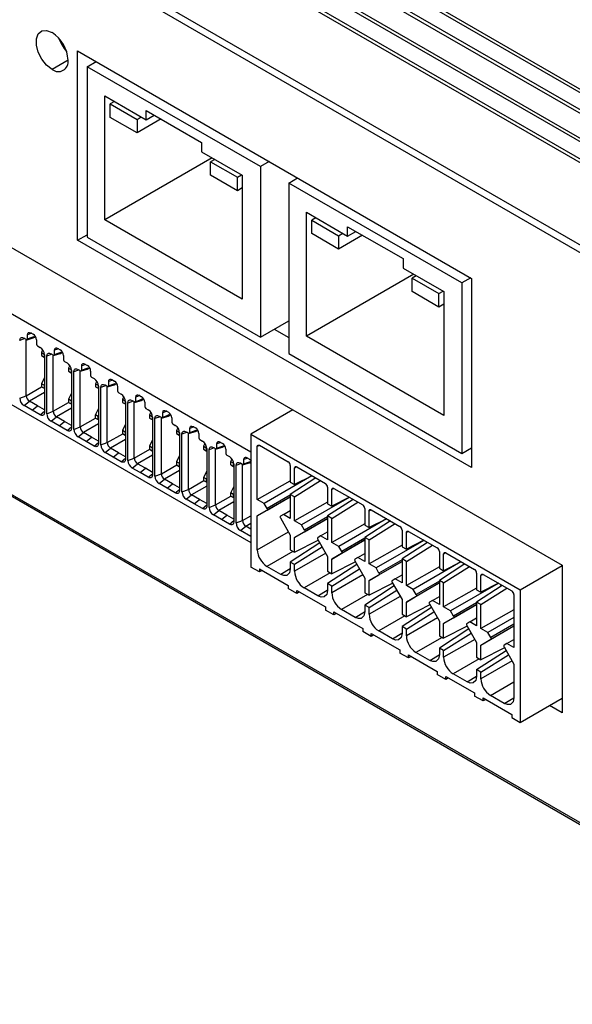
# Model space of a CAD drawing. Header units: millimetres. Extents: x 0 to 629, y 0 to 486.
# Tile 19 of 23: x 433 to 470, y 276 to 341. Entities that reach past the tile are written whole.
import ezdxf

# ---------------------------------------------------------------- set-up
doc = ezdxf.new("R2010")
doc.units = ezdxf.units.MM
doc.header["$LTSCALE"] = 2.25

msp = doc.modelspace()

# ---------------------------------------------------------------- linework, layer by layer
for p, q in [((373.328, 392.575), (500.183, 319.343)), ((500.396, 318.975), (373.116, 392.452)), ((498.769, 318.526), (371.914, 391.758)), ((499.901, 318.118), (372.621, 391.595)), ((497.567, 317.343), (370.288, 390.819)), ((370.5, 390.942), (497.355, 317.71)), ((495.941, 316.894), (369.086, 390.125)), ((497.072, 316.485), (369.793, 389.962)), ((491.203, 314.159), (364.348, 387.39)), ((364.136, 387.023), (490.991, 313.791)), ((374.531, 359.547), (469.141, 304.93)), ((490.991, 275.904), (364.136, 349.136)), ((364.198, 348.998), (491.053, 275.766)), ((436.968, 326.524), (436.968, 339.099)), ((436.968, 339.099), (463.131, 323.995)), ((436.332, 338.486), (435.271, 337.874)), ((437.608, 338.052), (438.195, 338.391)), ((449.103, 331.416), (437.608, 338.052)), ((437.608, 338.052), (437.608, 326.728)), ((438.78, 336.109), (441.517, 334.529)), ((438.78, 327.878), (438.78, 336.109)), ((439.415, 335.742), (439.135, 335.58)), ((439.135, 335.58), (440.913, 334.554)), ((439.135, 334.689), (439.135, 335.58)), ((441.517, 335.151), (445.194, 333.028)), ((441.517, 334.529), (441.517, 335.151)), ((440.913, 333.662), (439.135, 334.689)), ((440.913, 334.554), (441.193, 334.716)), ((442.504, 334.581), (440.913, 333.662)), ((440.913, 334.554), (440.913, 333.662)), ((441.517, 334.529), (442.056, 334.84)), ((445.194, 333.028), (445.194, 332.406)), ((445.194, 332.406), (447.903, 330.842)), ((445.909, 331.993), (438.78, 327.878)), ((446.078, 331.895), (445.798, 331.734)), ((445.798, 331.734), (447.576, 330.707)), ((445.798, 330.842), (445.798, 331.734)), ((449.69, 331.755), (449.103, 331.416)), ((449.103, 331.416), (449.103, 320.092)), ((447.576, 329.815), (445.798, 330.842)), ((447.576, 330.707), (447.856, 330.869)), ((447.576, 329.815), (447.576, 330.707)), ((447.903, 330.842), (447.903, 322.611)), ((450.989, 330.327), (451.576, 330.666)), ((447.903, 330.004), (447.576, 329.815)), ((462.483, 323.691), (450.989, 330.327)), ((450.989, 330.327), (450.989, 319.003)), ((452.16, 328.384), (454.897, 326.804)), ((452.16, 320.153), (452.16, 328.384)), ((447.903, 322.611), (438.78, 327.878)), ((452.795, 328.018), (452.515, 327.856)), ((452.515, 327.856), (454.293, 326.83)), ((452.515, 326.964), (452.515, 327.856)), ((454.897, 327.426), (458.574, 325.304)), ((454.897, 326.804), (454.897, 327.426)), ((454.897, 326.804), (455.436, 327.115)), ((423.885, 326.664), (448.473, 312.47)), ((436.968, 326.524), (437.608, 326.894)), ((463.131, 311.421), (436.968, 326.524)), ((437.608, 326.728), (449.103, 320.092)), ((454.293, 325.938), (452.515, 326.964)), ((454.293, 326.83), (454.573, 326.991)), ((455.885, 326.856), (454.293, 325.938)), ((454.293, 326.83), (454.293, 325.938)), ((458.574, 325.304), (458.574, 324.681)), ((458.574, 324.681), (461.283, 323.118)), ((459.289, 324.269), (452.16, 320.153)), ((459.459, 324.171), (459.179, 324.009)), ((459.179, 324.009), (460.957, 322.983)), ((459.179, 323.117), (459.179, 324.009)), ((463.07, 324.03), (462.483, 323.691)), ((463.131, 323.995), (463.131, 311.421)), ((460.957, 322.983), (461.237, 323.145)), ((462.483, 323.691), (462.483, 312.367)), ((460.957, 322.091), (459.179, 323.117)), ((460.957, 322.091), (460.957, 322.983)), ((461.283, 323.118), (461.283, 314.887)), ((461.283, 322.28), (460.957, 322.091)), ((449.103, 320.092), (450.989, 321.18)), ((450.021, 320.622), (450.989, 320.063)), ((424.698, 320.16), (448.473, 306.435)), ((433.466, 319.99), (433.12, 319.858)), ((433.407, 320.024), (433.574, 319.927)), ((433.548, 316.198), (433.548, 319.942)), ((433.616, 319.921), (434.023, 320.032)), ((433.904, 320.35), (433.643, 320.251)), ((433.643, 319.967), (433.643, 320.251)), ((433.859, 320.375), (434.021, 320.282)), ((434.025, 320.033), (434.177, 320.118)), ((434.237, 319.908), (434.237, 319.624)), ((461.283, 314.887), (452.16, 320.153)), ((434.306, 319.505), (434.473, 319.408)), ((434.644, 319.245), (434.559, 319.069)), ((435.7, 319.313), (435.439, 319.214)), ((435.439, 318.93), (435.439, 319.214)), ((435.655, 319.339), (435.817, 319.245)), ((434.559, 319.069), (434.736, 318.967)), ((434.559, 319.069), (434.559, 318.865)), ((434.559, 318.865), (434.736, 318.763)), ((434.736, 318.967), (434.736, 318.763)), ((434.736, 318.763), (434.76, 318.761)), ((434.76, 318.911), (434.76, 315.091)), ((435.263, 318.953), (434.916, 318.821)), ((434.916, 315.001), (434.916, 318.821)), ((435.203, 318.987), (435.371, 318.89)), ((435.344, 315.161), (435.344, 318.906)), ((435.412, 318.884), (435.819, 318.995)), ((435.821, 318.996), (435.973, 319.081)), ((436.033, 318.871), (436.033, 318.587)), ((450.989, 319.003), (462.483, 312.367)), ((436.102, 318.468), (436.269, 318.372)), ((436.441, 318.208), (436.355, 318.032)), ((436.355, 318.032), (436.532, 317.93)), ((436.355, 318.032), (436.355, 317.828)), ((436.532, 317.93), (436.532, 317.726)), ((437.059, 317.916), (436.712, 317.785)), ((436.999, 317.95), (437.167, 317.853)), ((437.208, 317.847), (437.615, 317.958)), ((437.496, 318.276), (437.235, 318.177)), ((437.235, 317.893), (437.235, 318.177)), ((437.451, 318.302), (437.613, 318.208)), ((437.617, 317.96), (437.769, 318.044)), ((434.76, 317.409), (434.559, 316.995)), ((436.355, 317.828), (436.532, 317.726)), ((436.532, 317.726), (436.556, 317.724)), ((436.556, 317.874), (436.556, 314.054)), ((436.712, 313.964), (436.712, 317.785)), ((437.14, 314.124), (437.14, 317.869)), ((437.829, 317.834), (437.829, 317.55)), ((437.898, 317.431), (438.065, 317.335)), ((439.247, 317.265), (439.409, 317.171)), ((433.548, 316.198), (434.57, 316.785)), ((434.736, 316.893), (434.559, 316.995)), ((434.559, 316.995), (434.559, 316.791)), ((434.559, 316.791), (434.736, 316.689)), ((434.76, 316.907), (434.736, 316.893)), ((434.736, 316.893), (434.736, 316.689)), ((434.736, 316.689), (434.76, 316.687)), ((438.237, 317.171), (438.151, 316.995)), ((438.151, 316.995), (438.328, 316.893)), ((438.151, 316.995), (438.151, 316.791)), ((438.151, 316.791), (438.328, 316.689)), ((438.328, 316.893), (438.328, 316.689)), ((438.328, 316.689), (438.352, 316.687)), ((438.352, 316.838), (438.352, 313.017)), ((438.855, 316.879), (438.508, 316.748)), ((438.508, 312.928), (438.508, 316.748)), ((438.795, 316.913), (438.963, 316.817)), ((438.936, 313.087), (438.936, 316.832)), ((439.004, 316.81), (439.411, 316.921)), ((439.292, 317.239), (439.031, 317.14)), ((439.031, 316.856), (439.031, 317.14)), ((439.413, 316.923), (439.565, 317.007)), ((439.625, 316.797), (439.625, 316.514)), ((433.12, 316.038), (433.548, 316.198)), ((434.76, 316.405), (433.76, 315.831)), ((436.556, 316.372), (436.355, 315.958)), ((436.532, 315.856), (436.355, 315.958)), ((436.355, 315.958), (436.355, 315.754)), ((439.694, 316.395), (439.861, 316.298)), ((440.033, 316.134), (439.947, 315.958)), ((439.947, 315.958), (440.124, 315.856)), ((439.947, 315.958), (439.947, 315.754)), ((441.088, 316.202), (440.827, 316.103)), ((440.827, 315.82), (440.827, 316.103)), ((441.043, 316.228), (441.205, 316.134)), ((441.209, 315.886), (441.361, 315.97)), ((433.407, 315.541), (433.76, 315.831)), ((433.94, 315.233), (433.407, 315.541)), ((434.294, 315.523), (433.76, 315.831)), ((433.94, 315.233), (434.294, 315.523)), ((434.76, 315.253), (434.294, 315.523)), ((435.344, 315.161), (436.366, 315.748)), ((436.556, 315.368), (435.556, 314.794)), ((436.355, 315.754), (436.532, 315.652)), ((436.556, 315.87), (436.532, 315.856)), ((436.532, 315.856), (436.532, 315.652)), ((436.532, 315.652), (436.556, 315.65)), ((438.151, 314.921), (438.352, 315.335)), ((439.947, 315.754), (440.124, 315.652)), ((440.124, 315.856), (440.124, 315.652)), ((440.124, 315.652), (440.148, 315.65)), ((440.148, 315.801), (440.148, 311.981)), ((440.651, 315.842), (440.304, 315.711)), ((440.304, 311.891), (440.304, 315.711)), ((440.591, 315.876), (440.759, 315.78)), ((440.732, 312.051), (440.732, 315.795)), ((440.8, 315.773), (441.207, 315.885)), ((441.421, 315.76), (441.421, 315.477)), ((441.49, 315.358), (441.657, 315.261)), ((434.473, 314.926), (433.94, 315.233)), ((434.473, 314.926), (434.76, 315.16)), ((434.916, 315.001), (435.344, 315.161)), ((435.204, 314.504), (435.556, 314.794)), ((436.09, 314.486), (435.556, 314.794)), ((437.14, 314.124), (438.162, 314.711)), ((438.328, 314.819), (438.151, 314.921)), ((438.151, 314.717), (438.151, 314.921)), ((438.151, 314.717), (438.328, 314.615)), ((438.328, 314.819), (438.352, 314.833)), ((438.328, 314.615), (438.328, 314.819)), ((441.829, 315.098), (441.743, 314.922)), ((441.743, 314.922), (441.92, 314.82)), ((441.743, 314.922), (441.743, 314.717)), ((441.743, 314.717), (441.92, 314.615)), ((441.92, 314.82), (441.92, 314.615)), ((441.944, 314.764), (441.944, 310.944)), ((442.447, 314.805), (442.1, 314.674)), ((442.1, 310.854), (442.1, 314.674)), ((442.387, 314.84), (442.555, 314.743)), ((442.528, 311.014), (442.528, 314.758)), ((442.596, 314.736), (443.003, 314.848)), ((442.884, 315.165), (442.623, 315.066)), ((442.623, 314.783), (442.623, 315.066)), ((442.839, 315.191), (443.002, 315.097)), ((443.005, 314.849), (443.157, 314.934)), ((443.217, 314.723), (443.217, 314.44)), ((451.266, 315.249), (448.473, 313.637)), ((435.736, 314.196), (435.204, 314.504)), ((435.736, 314.196), (436.09, 314.486)), ((436.269, 313.889), (435.736, 314.196)), ((436.556, 314.216), (436.09, 314.486)), ((436.269, 313.889), (436.556, 314.123)), ((436.712, 313.964), (437.14, 314.124)), ((438.352, 314.331), (437.352, 313.757)), ((438.352, 314.613), (438.328, 314.615)), ((440.148, 314.298), (439.947, 313.884)), ((441.92, 314.615), (441.944, 314.614)), ((443.286, 314.321), (443.453, 314.224)), ((443.625, 314.061), (443.539, 313.885)), ((444.68, 314.129), (444.419, 314.03)), ((444.419, 313.746), (444.419, 314.03)), ((444.635, 314.154), (444.798, 314.061)), ((437, 313.467), (437.352, 313.757)), ((437.532, 313.16), (437, 313.467)), ((437.886, 313.449), (437.352, 313.757)), ((437.532, 313.16), (437.886, 313.449)), ((438.352, 313.179), (437.886, 313.449)), ((438.936, 313.087), (439.958, 313.674)), ((440.124, 313.782), (439.947, 313.884)), ((439.947, 313.884), (439.947, 313.68)), ((439.947, 313.68), (440.124, 313.578)), ((440.148, 313.797), (440.124, 313.782)), ((440.124, 313.782), (440.124, 313.578)), ((440.124, 313.578), (440.148, 313.576)), ((443.539, 313.885), (443.716, 313.783)), ((443.539, 313.885), (443.539, 313.681)), ((443.539, 313.681), (443.716, 313.579)), ((443.716, 313.783), (443.716, 313.579)), ((443.716, 313.579), (443.741, 313.577)), ((443.741, 313.727), (443.741, 309.907)), ((444.243, 313.768), (443.896, 313.637)), ((443.896, 309.817), (443.896, 313.637)), ((444.183, 313.803), (444.351, 313.706)), ((444.324, 309.977), (444.324, 313.721)), ((444.392, 313.7), (444.799, 313.811)), ((444.801, 313.812), (444.953, 313.897)), ((445.013, 313.687), (445.013, 313.403)), ((448.473, 313.637), (448.473, 304.818)), ((448.473, 313.637), (466.363, 303.309)), ((438.065, 312.852), (437.532, 313.16)), ((438.065, 312.852), (438.352, 313.087)), ((438.508, 312.928), (438.936, 313.087)), ((438.796, 312.43), (439.148, 312.72)), ((440.148, 313.294), (439.148, 312.72)), ((439.682, 312.412), (439.148, 312.72)), ((441.944, 313.261), (441.743, 312.848)), ((441.92, 312.746), (441.743, 312.848)), ((441.743, 312.848), (441.743, 312.643)), ((441.944, 312.76), (441.92, 312.746)), ((441.92, 312.746), (441.92, 312.541)), ((445.082, 313.284), (445.249, 313.187)), ((445.421, 313.024), (445.335, 312.848)), ((445.335, 312.848), (445.512, 312.746)), ((445.335, 312.848), (445.335, 312.644)), ((445.512, 312.746), (445.512, 312.542)), ((445.537, 312.69), (445.537, 308.87)), ((446.039, 312.732), (445.692, 312.6)), ((445.979, 312.766), (446.147, 312.669)), ((446.12, 308.94), (446.12, 312.685)), ((446.188, 312.663), (446.595, 312.774)), ((446.476, 313.092), (446.215, 312.993)), ((446.215, 312.709), (446.215, 312.993)), ((446.431, 313.118), (446.594, 313.024)), ((446.597, 312.775), (446.749, 312.86)), ((449.041, 312.9), (448.897, 312.82)), ((448.897, 309.309), (448.897, 312.82)), ((449.039, 312.902), (450.948, 311.8)), ((462.483, 312.367), (463.131, 312.741)), ((439.328, 312.123), (438.796, 312.43)), ((439.328, 312.123), (439.682, 312.412)), ((439.861, 311.815), (439.328, 312.123)), ((440.148, 312.143), (439.682, 312.412)), ((439.861, 311.815), (440.148, 312.05)), ((440.304, 311.891), (440.732, 312.051)), ((440.732, 312.051), (441.754, 312.637)), ((441.944, 312.258), (440.944, 311.683)), ((441.743, 312.643), (441.92, 312.541)), ((441.92, 312.541), (441.944, 312.54)), ((443.741, 312.225), (443.539, 311.811)), ((445.335, 312.644), (445.512, 312.542)), ((445.512, 312.542), (445.537, 312.54)), ((445.692, 308.78), (445.692, 312.6)), ((446.809, 312.65), (446.809, 312.366)), ((446.878, 312.247), (447.045, 312.151)), ((448.272, 312.055), (448.011, 311.956)), ((448.227, 312.081), (448.39, 311.987)), ((440.592, 311.393), (440.944, 311.683)), ((441.124, 311.086), (440.592, 311.393)), ((441.478, 311.375), (440.944, 311.683)), ((441.124, 311.086), (441.478, 311.375)), ((441.944, 311.106), (441.478, 311.375)), ((442.528, 311.014), (443.55, 311.6)), ((443.716, 311.709), (443.539, 311.811)), ((443.539, 311.811), (443.539, 311.607)), ((443.539, 311.607), (443.716, 311.505)), ((443.741, 311.723), (443.716, 311.709)), ((443.716, 311.709), (443.716, 311.505)), ((443.716, 311.505), (443.741, 311.503)), ((447.131, 311.811), (447.217, 311.987)), ((447.308, 311.709), (447.131, 311.811)), ((447.131, 311.607), (447.131, 311.811)), ((447.131, 311.607), (447.308, 311.505)), ((447.308, 311.505), (447.308, 311.709)), ((447.333, 311.503), (447.308, 311.505)), ((447.333, 311.653), (447.333, 307.833)), ((447.835, 311.695), (447.488, 311.564)), ((447.488, 307.743), (447.488, 311.564)), ((447.775, 311.729), (447.943, 311.632)), ((447.916, 307.903), (447.916, 311.648)), ((447.984, 311.626), (448.391, 311.737)), ((448.011, 311.672), (448.011, 311.956)), ((448.393, 311.739), (448.473, 311.783)), ((448.473, 311.852), (448.439, 311.832)), ((451.089, 311.555), (451.089, 310.452)), ((451.516, 311.472), (451.372, 311.391)), ((451.372, 310.289), (451.372, 311.391)), ((451.514, 311.473), (453.423, 310.371)), ((441.657, 310.779), (441.124, 311.086)), ((441.657, 310.779), (441.944, 311.013)), ((442.1, 310.854), (442.528, 311.014)), ((443.741, 311.221), (442.74, 310.646)), ((445.537, 311.188), (445.335, 310.774)), ((445.512, 310.672), (445.335, 310.774)), ((445.335, 310.774), (445.335, 310.57)), ((452.526, 310.873), (449.357, 309.044)), ((452.786, 310.738), (451.089, 309.636)), ((452.54, 310.88), (451.372, 310.289)), ((452.745, 310.711), (452.701, 310.788)), ((442.388, 310.357), (442.74, 310.646)), ((442.92, 310.049), (442.388, 310.357)), ((443.274, 310.338), (442.74, 310.646)), ((442.92, 310.049), (443.274, 310.338)), ((443.741, 310.069), (443.274, 310.338)), ((444.324, 309.977), (445.346, 310.564)), ((445.537, 310.184), (444.537, 309.61)), ((445.335, 310.57), (445.512, 310.468)), ((445.537, 310.686), (445.512, 310.672)), ((445.512, 310.672), (445.512, 310.468)), ((445.512, 310.468), (445.537, 310.466)), ((447.131, 309.737), (447.333, 310.151)), ((448.897, 309.309), (451.089, 310.553)), ((451.089, 310.452), (451.372, 310.289)), ((451.372, 309.473), (453.099, 310.558)), ((453.564, 310.126), (453.564, 309.024)), ((443.453, 309.742), (442.92, 310.049)), ((443.453, 309.742), (443.741, 309.976)), ((443.896, 309.817), (444.324, 309.977)), ((444.184, 309.32), (444.537, 309.61)), ((445.07, 309.302), (444.536, 309.609)), ((446.12, 308.94), (447.142, 309.527)), ((447.308, 309.635), (447.131, 309.737)), ((447.131, 309.533), (447.131, 309.737)), ((447.131, 309.533), (447.308, 309.431)), ((447.308, 309.635), (447.333, 309.649)), ((447.308, 309.431), (447.308, 309.635)), ((447.333, 309.429), (447.308, 309.431)), ((451.089, 309.472), (448.897, 308.207)), ((451.089, 309.588), (449.554, 308.702)), ((449.554, 308.586), (451.089, 309.472)), ((451.372, 309.473), (451.089, 309.636)), ((451.089, 309.636), (451.089, 308.044)), ((451.372, 307.88), (451.372, 309.473)), ((455.001, 309.444), (451.832, 307.615)), ((453.991, 310.043), (453.847, 309.963)), ((453.847, 308.86), (453.847, 309.963)), ((455.015, 309.452), (453.847, 308.86)), ((453.989, 310.044), (455.898, 308.942)), ((444.716, 309.012), (444.184, 309.32)), ((444.716, 309.012), (445.07, 309.302)), ((445.249, 308.705), (444.716, 309.012)), ((445.537, 309.032), (445.07, 309.302)), ((445.249, 308.705), (445.537, 308.939)), ((445.692, 308.78), (446.12, 308.94)), ((447.333, 309.147), (446.333, 308.573)), ((449.357, 309.044), (448.897, 309.309)), ((449.554, 308.702), (449.357, 309.044)), ((453.564, 309.124), (451.372, 307.88)), ((455.261, 309.31), (453.564, 308.207)), ((453.564, 309.024), (453.847, 308.86)), ((453.847, 308.044), (455.574, 309.129)), ((455.22, 309.283), (455.176, 309.359)), ((445.98, 308.283), (446.333, 308.573)), ((446.512, 307.975), (445.98, 308.283)), ((446.866, 308.265), (446.333, 308.573)), ((446.512, 307.975), (446.866, 308.265)), ((447.333, 307.995), (446.866, 308.265)), ((447.916, 307.903), (448.473, 308.223)), ((448.897, 308.207), (449.554, 308.586)), ((448.897, 305.961), (448.897, 308.207)), ((450.63, 308.309), (450.432, 308.195)), ((450.63, 308.309), (451.089, 308.574)), ((451.089, 308.044), (450.63, 308.309)), ((453.564, 308.159), (452.029, 307.273)), ((453.847, 308.044), (453.564, 308.207)), ((453.564, 308.207), (453.564, 306.615)), ((456.039, 308.697), (456.039, 307.595)), ((456.466, 308.614), (456.322, 308.534)), ((456.322, 307.432), (456.322, 308.534)), ((456.463, 308.616), (458.373, 307.513)), ((447.045, 307.668), (446.512, 307.975)), ((447.045, 307.668), (447.333, 307.902)), ((447.488, 307.743), (447.916, 307.903)), ((447.776, 307.246), (448.129, 307.536)), ((448.129, 307.536), (448.473, 307.734)), ((448.473, 307.337), (448.129, 307.536)), ((450.432, 308.079), (451.089, 306.941)), ((453.564, 308.043), (451.372, 306.778)), ((451.832, 307.615), (451.372, 307.88)), ((452.029, 307.273), (451.832, 307.615)), ((452.029, 307.157), (453.564, 308.044)), ((453.847, 306.452), (453.847, 308.044)), ((456.039, 307.695), (453.847, 306.452)), ((457.476, 308.016), (454.307, 306.186)), ((457.736, 307.881), (456.039, 306.778)), ((456.039, 307.595), (456.322, 307.432)), ((457.49, 308.023), (456.322, 307.432)), ((456.322, 306.615), (458.049, 307.7)), ((457.695, 307.854), (457.651, 307.93)), ((448.473, 306.844), (447.776, 307.246)), ((448.897, 305.961), (450.966, 307.155)), ((451.089, 306.941), (451.089, 305.961)), ((451.372, 306.778), (452.029, 307.157)), ((453.105, 306.88), (452.907, 306.766)), ((453.105, 306.88), (453.564, 307.146)), ((453.564, 306.615), (453.105, 306.88)), ((458.514, 307.269), (458.514, 306.166)), ((458.941, 307.185), (458.797, 307.105)), ((458.797, 306.003), (458.797, 307.105)), ((458.938, 307.187), (460.847, 306.085)), ((453.044, 306.414), (451.089, 305.145)), ((451.372, 305.798), (451.372, 306.778)), ((451.372, 305.798), (452.941, 306.592)), ((453.206, 306.134), (451.372, 304.982)), ((452.907, 306.651), (453.564, 305.513)), ((456.039, 306.615), (453.847, 305.349)), ((454.307, 306.186), (453.847, 306.452)), ((454.504, 305.844), (454.307, 306.186)), ((456.039, 306.73), (454.504, 305.844)), ((454.504, 305.729), (456.039, 306.615)), ((456.322, 306.615), (456.039, 306.778)), ((456.039, 306.778), (456.039, 305.186)), ((456.322, 305.023), (456.322, 306.615)), ((458.514, 306.266), (456.322, 305.023)), ((459.95, 306.587), (456.782, 304.758)), ((460.211, 306.452), (458.514, 305.35)), ((458.514, 306.166), (458.797, 306.003)), ((459.965, 306.594), (458.797, 306.003)), ((458.797, 305.186), (460.524, 306.272)), ((460.17, 306.425), (460.126, 306.501)), ((451.266, 305.859), (449.534, 304.859)), ((451.089, 305.961), (451.372, 305.798)), ((453.441, 305.727), (451.372, 304.532)), ((453.564, 305.513), (453.564, 304.533)), ((453.847, 305.349), (454.504, 305.729)), ((455.58, 305.451), (456.039, 305.717)), ((460.989, 305.84), (460.989, 304.737)), ((461.416, 305.757), (461.272, 305.677)), ((461.272, 304.574), (461.272, 305.677)), ((461.413, 305.758), (463.322, 304.656)), ((450.453, 304.328), (449.534, 304.859)), ((451.089, 305.145), (451.089, 304.696)), ((451.372, 304.982), (451.089, 305.145)), ((451.372, 304.532), (451.372, 304.982)), ((455.518, 304.986), (453.564, 303.716)), ((453.847, 304.369), (453.847, 305.349)), ((455.416, 305.163), (453.847, 304.369)), ((455.58, 305.451), (455.382, 305.337)), ((455.382, 305.222), (456.039, 304.084)), ((456.039, 305.186), (455.58, 305.451)), ((458.514, 305.186), (456.322, 303.921)), ((456.782, 304.758), (456.322, 305.023)), ((458.514, 305.302), (456.979, 304.415)), ((456.979, 304.3), (458.514, 305.186)), ((458.797, 305.186), (458.514, 305.35)), ((458.514, 305.35), (458.514, 303.757)), ((458.797, 303.594), (458.797, 305.186)), ((460.989, 304.838), (458.797, 303.594)), ((462.425, 305.158), (459.256, 303.329)), ((462.686, 305.023), (460.989, 303.921)), ((462.44, 305.166), (461.272, 304.574)), ((461.272, 303.758), (462.999, 304.843)), ((462.645, 304.997), (462.601, 305.073)), ((466.363, 303.309), (469.141, 304.913)), ((469.141, 304.93), (469.141, 295.131)), ((449.039, 304.491), (448.473, 304.818)), ((449.039, 304.696), (450.948, 303.593)), ((449.039, 304.696), (449.039, 304.491)), ((449.216, 304.593), (449.039, 304.491)), ((451.073, 304.699), (450.453, 304.328)), ((453.741, 304.43), (452.009, 303.43)), ((453.564, 304.533), (453.847, 304.369)), ((453.847, 303.553), (455.68, 304.705)), ((455.916, 304.298), (453.847, 303.104)), ((456.322, 303.921), (456.979, 304.3)), ((456.979, 304.415), (456.782, 304.758)), ((458.054, 304.023), (458.514, 304.288)), ((460.989, 304.737), (461.272, 304.574)), ((463.464, 304.411), (463.464, 303.309)), ((463.891, 304.328), (463.747, 304.248)), ((463.747, 303.146), (463.747, 304.248)), ((463.888, 304.33), (465.797, 303.227)), ((450.948, 303.593), (450.948, 303.389)), ((453.564, 303.716), (453.564, 303.267)), ((453.847, 303.553), (453.564, 303.716)), ((453.847, 303.104), (453.847, 303.553)), ((456.039, 304.084), (456.039, 303.104)), ((457.993, 303.557), (456.039, 302.287)), ((456.322, 302.941), (456.322, 303.921)), ((457.891, 303.735), (456.322, 302.941)), ((458.054, 304.023), (457.857, 303.909)), ((457.857, 303.793), (458.514, 302.655)), ((458.514, 303.757), (458.054, 304.023)), ((460.989, 303.757), (458.797, 302.492)), ((459.256, 303.329), (458.797, 303.594)), ((460.989, 303.873), (459.454, 302.987)), ((459.454, 302.871), (460.989, 303.757)), ((461.272, 303.758), (460.989, 303.921)), ((460.989, 303.921), (460.989, 302.329)), ((461.272, 302.165), (461.272, 303.758)), ((464.9, 303.729), (461.731, 301.9)), ((465.161, 303.595), (463.464, 302.492)), ((464.915, 303.737), (463.747, 303.146)), ((465.119, 303.568), (465.075, 303.644)), ((451.514, 303.063), (450.948, 303.389)), ((451.514, 303.267), (453.423, 302.165)), ((451.514, 303.063), (451.514, 303.267)), ((451.69, 303.165), (451.514, 303.063)), ((452.928, 302.9), (452.009, 303.43)), ((452.928, 302.9), (453.548, 303.27)), ((456.216, 303.002), (454.483, 302.001)), ((456.039, 303.104), (456.322, 302.941)), ((456.322, 302.124), (458.155, 303.276)), ((458.39, 302.869), (456.322, 301.675)), ((458.797, 302.492), (459.454, 302.871)), ((459.454, 302.987), (459.256, 303.329)), ((460.529, 302.594), (460.989, 302.859)), ((463.464, 303.409), (461.272, 302.165)), ((463.464, 303.309), (463.747, 303.146)), ((463.747, 302.329), (465.474, 303.414)), ((465.939, 302.982), (465.939, 299.471)), ((466.363, 303.309), (466.363, 294.49)), ((456.039, 302.287), (456.039, 301.838)), ((456.322, 302.124), (456.039, 302.287)), ((458.514, 302.655), (458.514, 301.675)), ((458.797, 301.512), (458.797, 302.492)), ((460.366, 302.306), (458.797, 301.512)), ((460.529, 302.594), (460.332, 302.48)), ((460.332, 302.365), (460.989, 301.226)), ((460.989, 302.329), (460.529, 302.594)), ((463.464, 302.329), (461.272, 301.063)), ((463.464, 302.444), (461.929, 301.558)), ((461.929, 301.443), (463.464, 302.329)), ((463.747, 302.329), (463.464, 302.492)), ((463.464, 302.492), (463.464, 300.9)), ((463.747, 300.737), (463.747, 302.329)), ((453.423, 302.165), (453.423, 301.961)), ((453.989, 301.634), (453.423, 301.961)), ((453.989, 301.838), (455.898, 300.736)), ((453.989, 301.634), (453.989, 301.838)), ((454.165, 301.736), (453.989, 301.634)), ((455.403, 301.471), (454.483, 302.001)), ((455.403, 301.471), (456.023, 301.841)), ((456.322, 301.675), (456.322, 302.124)), ((458.691, 301.573), (456.958, 300.573)), ((460.468, 302.128), (458.514, 300.859)), ((458.514, 301.675), (458.797, 301.512)), ((458.797, 300.695), (460.63, 301.848)), ((461.731, 301.9), (461.272, 302.165)), ((461.929, 301.558), (461.731, 301.9)), ((465.939, 301.98), (463.747, 300.737)), ((460.865, 301.44), (458.797, 300.246)), ((460.989, 301.226), (460.989, 300.247)), ((461.272, 301.063), (461.929, 301.443)), ((461.272, 300.083), (461.272, 301.063)), ((463.004, 301.165), (462.807, 301.051)), ((462.807, 300.936), (463.464, 299.798)), ((463.004, 301.165), (463.464, 301.431)), ((463.464, 300.9), (463.004, 301.165)), ((463.747, 299.634), (465.939, 300.9)), ((465.939, 301.471), (464.206, 300.471)), ((465.939, 301.015), (464.404, 300.129)), ((464.404, 300.014), (465.939, 300.9)), ((455.898, 300.736), (455.898, 300.532)), ((456.463, 300.205), (455.898, 300.532)), ((456.463, 300.409), (458.373, 299.307)), ((456.463, 300.205), (456.463, 300.409)), ((456.64, 300.307), (456.463, 300.205)), ((457.878, 300.042), (456.958, 300.573)), ((457.878, 300.042), (458.498, 300.413)), ((458.514, 300.859), (458.514, 300.41)), ((458.797, 300.695), (458.514, 300.859)), ((458.797, 300.246), (458.797, 300.695)), ((462.943, 300.7), (460.989, 299.43)), ((460.989, 300.247), (461.272, 300.083)), ((462.84, 300.877), (461.272, 300.083)), ((461.272, 299.267), (463.105, 300.419)), ((464.206, 300.471), (463.747, 300.737)), ((464.404, 300.129), (464.206, 300.471)), ((461.166, 300.144), (459.433, 299.144)), ((463.34, 300.012), (461.272, 298.818)), ((463.464, 299.798), (463.464, 298.818)), ((463.747, 299.634), (464.404, 300.014)), ((463.747, 298.655), (463.747, 299.634)), ((465.479, 299.737), (465.282, 299.623)), ((465.479, 299.737), (465.939, 300.002)), ((465.939, 299.471), (465.479, 299.737)), ((458.373, 299.307), (458.373, 299.103)), ((458.938, 298.777), (458.373, 299.103)), ((458.938, 298.981), (460.847, 297.879)), ((458.938, 298.777), (458.938, 298.981)), ((460.353, 298.613), (459.433, 299.144)), ((460.353, 298.613), (460.972, 298.984)), ((460.989, 299.43), (460.989, 298.981)), ((461.272, 299.267), (460.989, 299.43)), ((461.272, 298.818), (461.272, 299.267)), ((463.464, 298.001), (465.418, 299.271)), ((465.315, 299.449), (463.747, 298.655)), ((463.747, 297.838), (465.58, 298.99)), ((465.282, 299.507), (465.939, 298.369)), ((459.115, 298.879), (458.938, 298.777)), ((463.641, 298.716), (461.908, 297.715)), ((463.464, 298.818), (463.747, 298.655)), ((465.815, 298.583), (463.747, 297.389)), ((465.939, 298.369), (465.939, 296.123)), ((460.847, 297.879), (460.847, 297.674)), ((461.413, 297.348), (460.847, 297.674)), ((462.827, 297.185), (461.908, 297.715)), ((463.464, 298.001), (463.464, 297.552)), ((463.747, 297.838), (463.464, 298.001)), ((463.747, 297.389), (463.747, 297.838)), ((461.413, 297.552), (463.322, 296.45)), ((461.413, 297.348), (461.413, 297.552)), ((461.59, 297.45), (461.413, 297.348)), ((462.827, 297.185), (463.447, 297.555)), ((464.383, 296.287), (465.939, 297.185)), ((463.322, 296.45), (463.322, 296.246)), ((463.888, 295.919), (463.322, 296.246)), ((463.888, 296.123), (465.797, 295.021)), ((463.888, 295.919), (463.888, 296.123)), ((464.065, 296.021), (463.888, 295.919)), ((465.302, 295.756), (464.383, 296.287)), ((465.302, 295.756), (465.939, 296.136)), ((466.363, 294.49), (469.141, 296.094)), ((465.797, 295.021), (465.797, 294.817)), ((469.141, 295.131), (468.307, 295.613)), ((465.797, 294.817), (466.363, 294.49))]:
    msp.add_line(p, q)
at = {"flags": 128}
for points in [[(435.271, 337.874), (434.908, 338.157), (434.589, 338.554), (434.352, 339.017), (434.226, 339.489), (434.226, 339.914), (434.352, 340.241), (434.589, 340.431), (434.908, 340.459), (435.271, 340.324)], [(433.12, 319.858), (433.141, 319.974), (433.167, 320.016), (433.203, 320.046), (433.246, 320.062), (433.297, 320.064), (433.407, 320.024)], [(433.574, 319.927), (433.575, 319.927), (433.575, 319.927), (433.575, 319.927), (433.576, 319.927), (433.576, 319.926), (433.578, 319.925), (433.58, 319.924), (433.585, 319.922), (433.593, 319.92), (433.606, 319.919), (433.627, 319.926), (433.64, 319.946), (433.642, 319.957), (433.643, 319.962), (433.643, 319.965), (433.643, 319.966), (433.643, 319.967), (433.643, 319.967), (433.643, 319.967), (433.643, 319.967), (433.643, 319.967), (433.643, 319.967), (433.643, 319.967)], [(433.643, 320.251), (433.658, 320.338), (433.678, 320.369), (433.705, 320.392), (433.738, 320.404), (433.776, 320.406), (433.859, 320.375)], [(433.643, 319.967), (433.882, 320.057), (434.07, 320.127)], [(434.07, 320.127), (434.06, 320.071), (434.029, 320.035), (434.019, 320.034)], [(435.439, 319.214), (435.454, 319.301), (435.474, 319.333), (435.501, 319.355), (435.534, 319.368), (435.572, 319.369), (435.655, 319.339)], [(434.916, 318.821), (434.937, 318.937), (434.963, 318.979), (434.999, 319.01), (435.042, 319.025), (435.093, 319.027), (435.203, 318.987)], [(435.371, 318.89), (435.371, 318.89), (435.371, 318.89), (435.371, 318.89), (435.372, 318.89), (435.372, 318.889), (435.374, 318.889), (435.376, 318.887), (435.381, 318.886), (435.389, 318.883), (435.402, 318.882), (435.423, 318.89), (435.436, 318.909), (435.438, 318.92), (435.439, 318.926), (435.439, 318.928), (435.439, 318.929), (435.439, 318.93), (435.439, 318.93), (435.439, 318.93), (435.439, 318.93), (435.439, 318.93), (435.439, 318.93), (435.439, 318.93)], [(435.439, 318.93), (435.678, 319.02), (435.866, 319.09)], [(435.866, 319.09), (435.856, 319.034), (435.825, 318.999), (435.815, 318.997)], [(436.712, 317.785), (436.733, 317.9), (436.759, 317.942), (436.795, 317.973), (436.838, 317.989), (436.889, 317.99), (436.999, 317.95)], [(437.235, 318.177), (437.25, 318.264), (437.27, 318.296), (437.297, 318.319), (437.33, 318.331), (437.368, 318.332), (437.451, 318.302)], [(437.235, 317.893), (437.474, 317.983), (437.663, 318.053)], [(437.663, 318.053), (437.652, 317.997), (437.621, 317.962), (437.611, 317.96)], [(437.167, 317.853), (437.167, 317.853), (437.167, 317.853), (437.167, 317.853), (437.168, 317.853), (437.168, 317.853), (437.17, 317.852), (437.172, 317.851), (437.177, 317.849), (437.185, 317.846), (437.199, 317.845), (437.219, 317.853), (437.232, 317.872), (437.234, 317.883), (437.235, 317.889), (437.235, 317.891), (437.235, 317.892), (437.235, 317.893), (437.235, 317.893), (437.235, 317.893), (437.235, 317.893), (437.235, 317.893), (437.235, 317.893), (437.235, 317.893)], [(439.031, 317.14), (439.047, 317.227), (439.066, 317.259), (439.093, 317.282), (439.126, 317.294), (439.164, 317.295), (439.247, 317.265)], [(438.508, 316.748), (438.529, 316.863), (438.555, 316.906), (438.591, 316.936), (438.635, 316.952), (438.685, 316.953), (438.795, 316.913)], [(438.963, 316.817), (438.963, 316.817), (438.963, 316.816), (438.963, 316.816), (438.964, 316.816), (438.964, 316.816), (438.966, 316.815), (438.968, 316.814), (438.973, 316.812), (438.981, 316.81), (438.995, 316.808), (439.015, 316.816), (439.028, 316.835), (439.03, 316.846), (439.031, 316.852), (439.031, 316.854), (439.031, 316.856), (439.031, 316.856), (439.031, 316.856), (439.031, 316.856), (439.031, 316.856), (439.031, 316.856), (439.031, 316.856), (439.031, 316.856)], [(439.031, 316.856), (439.271, 316.946), (439.459, 317.017)], [(439.459, 317.017), (439.448, 316.96), (439.417, 316.925), (439.407, 316.923)], [(440.827, 316.103), (440.843, 316.19), (440.862, 316.222), (440.889, 316.245), (440.922, 316.257), (440.96, 316.258), (441.043, 316.228)], [(440.827, 315.82), (441.067, 315.909), (441.255, 315.98)], [(441.255, 315.98), (441.244, 315.923), (441.213, 315.888), (441.203, 315.886)], [(440.304, 315.711), (440.325, 315.827), (440.351, 315.869), (440.387, 315.899), (440.431, 315.915), (440.481, 315.916), (440.591, 315.876)], [(440.759, 315.78), (440.759, 315.78), (440.759, 315.78), (440.759, 315.779), (440.76, 315.779), (440.761, 315.779), (440.762, 315.778), (440.765, 315.777), (440.769, 315.775), (440.777, 315.773), (440.791, 315.771), (440.811, 315.779), (440.824, 315.798), (440.826, 315.81), (440.827, 315.815), (440.827, 315.818), (440.827, 315.819), (440.827, 315.819), (440.827, 315.819), (440.827, 315.82), (440.827, 315.82), (440.827, 315.82), (440.827, 315.82), (440.827, 315.82)], [(434.76, 315.091), (434.739, 314.975), (434.713, 314.933), (434.677, 314.903), (434.634, 314.887), (434.583, 314.886), (434.529, 314.899), (434.473, 314.926)], [(442.1, 314.674), (442.121, 314.79), (442.147, 314.832), (442.183, 314.862), (442.227, 314.878), (442.277, 314.88), (442.387, 314.84)], [(442.555, 314.743), (442.555, 314.743), (442.555, 314.743), (442.555, 314.743), (442.556, 314.742), (442.557, 314.742), (442.558, 314.741), (442.561, 314.74), (442.565, 314.738), (442.573, 314.736), (442.587, 314.735), (442.607, 314.742), (442.62, 314.761), (442.623, 314.773), (442.623, 314.778), (442.623, 314.781), (442.623, 314.782), (442.623, 314.782), (442.623, 314.783), (442.623, 314.783), (442.623, 314.783), (442.623, 314.783), (442.623, 314.783), (442.623, 314.783)], [(442.623, 315.066), (442.639, 315.153), (442.658, 315.185), (442.685, 315.208), (442.718, 315.22), (442.756, 315.221), (442.839, 315.191)], [(442.623, 314.783), (442.863, 314.872), (443.051, 314.943)], [(443.051, 314.943), (443.04, 314.887), (443.009, 314.851), (442.999, 314.849)], [(436.556, 314.054), (436.536, 313.939), (436.509, 313.896), (436.473, 313.866), (436.43, 313.85), (436.379, 313.849), (436.325, 313.862), (436.269, 313.889)], [(444.419, 314.03), (444.435, 314.116), (444.454, 314.148), (444.481, 314.171), (444.514, 314.183), (444.552, 314.184), (444.635, 314.154)], [(443.896, 313.637), (443.917, 313.753), (443.943, 313.795), (443.979, 313.825), (444.023, 313.841), (444.073, 313.843), (444.183, 313.803)], [(444.351, 313.706), (444.351, 313.706), (444.351, 313.706), (444.351, 313.706), (444.352, 313.706), (444.353, 313.705), (444.354, 313.704), (444.357, 313.703), (444.361, 313.701), (444.369, 313.699), (444.383, 313.698), (444.403, 313.705), (444.416, 313.725), (444.419, 313.736), (444.419, 313.741), (444.419, 313.744), (444.419, 313.745), (444.419, 313.746), (444.419, 313.746), (444.419, 313.746), (444.419, 313.746), (444.419, 313.746), (444.419, 313.746), (444.419, 313.746)], [(444.419, 313.746), (444.659, 313.836), (444.847, 313.906)], [(444.847, 313.906), (444.836, 313.85), (444.805, 313.814), (444.796, 313.813)], [(438.352, 313.017), (438.332, 312.902), (438.305, 312.86), (438.269, 312.829), (438.226, 312.813), (438.175, 312.812), (438.121, 312.825), (438.065, 312.852)], [(445.692, 312.6), (445.713, 312.716), (445.739, 312.758), (445.775, 312.788), (445.819, 312.804), (445.869, 312.806), (445.979, 312.766)], [(446.147, 312.669), (446.147, 312.669), (446.147, 312.669), (446.147, 312.669), (446.148, 312.669), (446.149, 312.668), (446.15, 312.668), (446.153, 312.666), (446.157, 312.665), (446.165, 312.662), (446.179, 312.661), (446.199, 312.669), (446.212, 312.688), (446.215, 312.699), (446.215, 312.705), (446.215, 312.707), (446.215, 312.708), (446.215, 312.709), (446.215, 312.709), (446.215, 312.709), (446.215, 312.709), (446.215, 312.709), (446.215, 312.709), (446.215, 312.709)], [(446.215, 312.993), (446.231, 313.08), (446.25, 313.112), (446.278, 313.134), (446.31, 313.147), (446.348, 313.148), (446.431, 313.118)], [(446.215, 312.709), (446.455, 312.799), (446.643, 312.869)], [(446.643, 312.869), (446.632, 312.813), (446.601, 312.778), (446.592, 312.776)], [(448.897, 312.82), (448.91, 312.88), (448.949, 312.917), (448.993, 312.919), (449.039, 312.902)], [(448.011, 311.956), (448.027, 312.043), (448.046, 312.075), (448.074, 312.098), (448.106, 312.11), (448.144, 312.111), (448.227, 312.081)], [(440.148, 311.981), (440.128, 311.865), (440.102, 311.823), (440.065, 311.793), (440.022, 311.777), (439.971, 311.775), (439.917, 311.788), (439.861, 311.815)], [(447.488, 311.564), (447.509, 311.679), (447.535, 311.721), (447.571, 311.752), (447.615, 311.768), (447.665, 311.769), (447.775, 311.729)], [(447.943, 311.632), (447.943, 311.632), (447.943, 311.632), (447.943, 311.632), (447.944, 311.632), (447.945, 311.631), (447.946, 311.631), (447.949, 311.63), (447.953, 311.628), (447.961, 311.625), (447.975, 311.624), (447.995, 311.632), (448.008, 311.651), (448.011, 311.662), (448.011, 311.668), (448.011, 311.67), (448.011, 311.671), (448.011, 311.672), (448.011, 311.672), (448.011, 311.672), (448.011, 311.672), (448.011, 311.672), (448.011, 311.672), (448.011, 311.672)], [(448.011, 311.672), (448.251, 311.762), (448.439, 311.832)], [(448.439, 311.832), (448.428, 311.776), (448.397, 311.741), (448.388, 311.739)], [(448.39, 311.987), (448.473, 311.921), (448.508, 311.879)], [(451.372, 311.391), (451.385, 311.451), (451.424, 311.488), (451.468, 311.491), (451.514, 311.473)], [(441.944, 310.944), (441.924, 310.828), (441.898, 310.786), (441.861, 310.756), (441.818, 310.74), (441.767, 310.738), (441.713, 310.751), (441.657, 310.779)], [(453.847, 309.963), (453.86, 310.023), (453.899, 310.059), (453.943, 310.062), (453.989, 310.044)], [(443.741, 309.907), (443.72, 309.791), (443.694, 309.749), (443.657, 309.719), (443.614, 309.703), (443.563, 309.702), (443.509, 309.714), (443.453, 309.742)], [(445.537, 308.87), (445.516, 308.754), (445.49, 308.712), (445.453, 308.682), (445.41, 308.666), (445.359, 308.665), (445.305, 308.678), (445.249, 308.705)], [(449.554, 308.702), (449.563, 308.684), (449.57, 308.666), (449.574, 308.649), (449.575, 308.632), (449.574, 308.617), (449.57, 308.604), (449.563, 308.593), (449.554, 308.586)], [(456.322, 308.534), (456.335, 308.594), (456.374, 308.63), (456.418, 308.633), (456.463, 308.616)], [(447.333, 307.833), (447.312, 307.718), (447.286, 307.675), (447.249, 307.645), (447.206, 307.629), (447.155, 307.628), (447.102, 307.641), (447.045, 307.668)], [(452.029, 307.273), (452.038, 307.255), (452.045, 307.238), (452.049, 307.22), (452.05, 307.203), (452.049, 307.188), (452.045, 307.175), (452.038, 307.165), (452.029, 307.157)], [(458.797, 307.105), (458.809, 307.165), (458.849, 307.202), (458.893, 307.205), (458.938, 307.187)], [(454.504, 305.844), (454.513, 305.827), (454.52, 305.809), (454.524, 305.791), (454.525, 305.774), (454.524, 305.759), (454.52, 305.746), (454.513, 305.736), (454.504, 305.729)], [(461.272, 305.677), (461.284, 305.737), (461.324, 305.773), (461.367, 305.776), (461.413, 305.758)], [(451.089, 304.696), (451.033, 304.425), (450.856, 304.262), (450.659, 304.249), (450.453, 304.328)], [(456.979, 304.415), (456.988, 304.398), (456.994, 304.38), (456.998, 304.362), (457, 304.346), (456.998, 304.331), (456.994, 304.318), (456.988, 304.307), (456.979, 304.3)], [(463.747, 304.248), (463.759, 304.308), (463.798, 304.344), (463.842, 304.347), (463.888, 304.33)], [(453.564, 303.267), (453.508, 302.997), (453.331, 302.833), (453.134, 302.82), (452.928, 302.9)], [(459.454, 302.987), (459.463, 302.969), (459.469, 302.951), (459.473, 302.934), (459.475, 302.917), (459.473, 302.902), (459.469, 302.889), (459.463, 302.879), (459.454, 302.871)], [(456.039, 301.838), (455.983, 301.568), (455.806, 301.404), (455.609, 301.391), (455.403, 301.471)], [(461.929, 301.558), (461.938, 301.541), (461.944, 301.523), (461.948, 301.505), (461.95, 301.488), (461.948, 301.473), (461.944, 301.46), (461.938, 301.45), (461.929, 301.443)], [(458.514, 300.41), (458.457, 300.139), (458.281, 299.976), (458.084, 299.963), (457.878, 300.042)], [(464.404, 300.014), (464.413, 300.021), (464.419, 300.031), (464.423, 300.044), (464.424, 300.06), (464.423, 300.076), (464.419, 300.094), (464.413, 300.112), (464.404, 300.129)], [(460.989, 298.981), (460.932, 298.711), (460.756, 298.547), (460.558, 298.534), (460.353, 298.613)], [(463.464, 297.552), (463.407, 297.282), (463.231, 297.118), (463.033, 297.105), (462.827, 297.185)], [(465.939, 296.123), (465.882, 295.853), (465.705, 295.689), (465.508, 295.677), (465.302, 295.756)]]:
    msp.add_lwpolyline(points, dxfattribs=at)
for centre, radius, start, end in [((434.029, 338.382), 2.305, 2.60548, 57.39452), ((438.128, 340.748), 2.532, 198.60187, 221.39276), ((435.685, 338.382), 0.655, 230.79671, 9.21404), ((433.779, 319.892), 0.459, 1.9106, 58.06137), ((434.385, 319.63), 0.148, 182.29012, 237.64454), ((434.149, 318.889), 0.612, 2.04282, 57.99495), ((435.575, 318.856), 0.459, 1.9106, 58.06137), ((436.181, 318.593), 0.148, 182.29012, 237.64454), ((435.945, 317.853), 0.612, 2.04282, 57.99495), ((437.371, 317.819), 0.459, 1.9106, 58.06137), ((437.977, 317.556), 0.148, 182.29012, 237.64454), ((437.741, 316.816), 0.612, 2.04282, 57.99495), ((439.167, 316.782), 0.459, 1.9106, 58.06137), ((433.731, 316.06), 0.612, 182.03884, 238.04773), ((434.004, 316.216), 0.456, 182.30749, 237.69716), ((439.773, 316.519), 0.148, 182.29012, 237.64454), ((439.537, 315.779), 0.612, 2.04282, 57.99495), ((440.963, 315.745), 0.459, 1.9106, 58.06137), ((441.569, 315.483), 0.148, 182.29012, 237.64454), ((435.527, 315.023), 0.612, 182.03884, 238.04773), ((435.8, 315.179), 0.456, 182.30749, 237.69716), ((441.333, 314.742), 0.612, 2.04282, 57.99495), ((442.759, 314.708), 0.459, 1.9106, 58.06137), ((437.596, 314.143), 0.456, 182.30749, 237.69716), ((443.365, 314.446), 0.148, 182.29012, 237.64454), ((443.129, 313.705), 0.612, 2.04282, 57.99495), ((444.555, 313.671), 0.459, 1.9106, 58.06137), ((437.323, 313.986), 0.612, 182.03884, 238.04773), ((445.161, 313.409), 0.148, 182.29012, 237.64454), ((439.119, 312.949), 0.612, 182.03884, 238.04773), ((439.392, 313.106), 0.456, 182.30749, 237.69716), ((444.925, 312.668), 0.612, 2.04282, 57.99495), ((446.351, 312.635), 0.459, 1.9106, 58.06137), ((441.188, 312.069), 0.456, 182.30749, 237.69716), ((446.957, 312.372), 0.148, 182.29012, 237.64454), ((446.721, 311.632), 0.612, 2.04282, 57.99495), ((440.915, 311.913), 0.612, 182.03884, 238.04773), ((450.783, 311.541), 0.307, 2.54191, 57.45809), ((442.712, 310.876), 0.612, 182.03884, 238.04773), ((442.984, 311.032), 0.456, 182.30749, 237.69716), ((453.258, 310.112), 0.307, 2.54191, 57.45809), ((444.508, 309.839), 0.612, 182.03884, 238.04773), ((444.78, 309.995), 0.456, 182.30749, 237.69716), ((446.304, 308.802), 0.612, 182.03884, 238.04773), ((446.576, 308.958), 0.456, 182.30749, 237.69716), ((455.733, 308.684), 0.307, 2.54191, 57.45809), ((450.462, 308.154), 0.0503, 125.69804, 185.62038), ((450.556, 308.154), 0.144, 181.9565, 211.14372), ((448.1, 307.765), 0.612, 182.03884, 238.04773), ((448.373, 307.922), 0.456, 182.30852, 237.69521), ((458.208, 307.255), 0.307, 2.54191, 57.45809), ((452.937, 306.725), 0.0503, 125.69804, 185.62038), ((453.031, 306.725), 0.144, 181.9565, 211.14372), ((450.276, 306.022), 1.38, 182.54191, 237.45809), ((460.682, 305.826), 0.307, 2.54191, 57.45809), ((455.411, 305.297), 0.0503, 125.69804, 185.62038), ((455.506, 305.297), 0.144, 181.9565, 211.14372), ((452.751, 304.594), 1.38, 182.54191, 237.45809), ((463.157, 304.398), 0.307, 2.54191, 57.45809), ((457.886, 303.868), 0.0503, 125.69804, 185.62038), ((457.98, 303.868), 0.144, 181.9565, 211.14372), ((455.226, 303.165), 1.38, 182.54191, 237.45809), ((465.632, 302.969), 0.307, 2.54191, 57.4581), ((460.361, 302.439), 0.0503, 125.69804, 185.62038), ((460.455, 302.439), 0.144, 181.9565, 211.14372), ((457.701, 301.736), 1.38, 182.54191, 237.45809), ((462.836, 301.01), 0.0503, 125.69804, 185.62038), ((462.93, 301.01), 0.144, 181.9565, 211.14372), ((460.176, 300.307), 1.38, 182.54191, 237.45809), ((465.311, 299.582), 0.0503, 125.69804, 185.62038), ((465.405, 299.582), 0.144, 181.9565, 211.14372), ((462.65, 298.879), 1.38, 182.54191, 237.45809), ((465.125, 297.45), 1.38, 182.54191, 237.45809)]:
    msp.add_arc(centre, radius, start, end)

doc.saveas('drawing.dxf')
